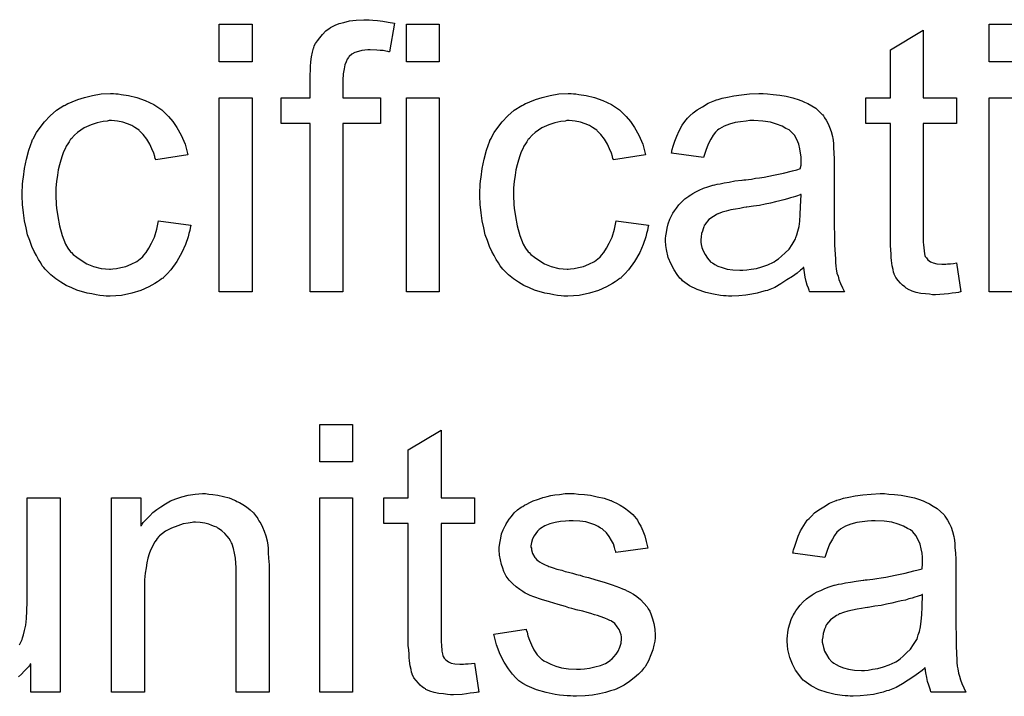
# Model space of a CAD drawing. Extents: x -1.7 to 9, y -2.8 to 5.2.
# Tile 205 of 227: x 4.148 to 4.442, y 3.971 to 4.173. Entities that reach past the tile are written whole.
import ezdxf

# ---------------------------------------------------------------- set-up
doc = ezdxf.new("R2010")
doc.units = 0
doc.layers.add('qfn32-50-23-b_document', color=1, linetype='CONTINUOUS')

msp = doc.modelspace()

# ---------------------------------------------------------------- linework, layer by layer
at = {"layer": 'qfn32-50-23-b_document', "color": 1}
for points in [[(4.253365, 4.173036), (4.254754, 4.172921), (4.256374, 4.172689), (4.257993, 4.172458), (4.259845, 4.172111), (4.258341, 4.163549), (4.258225, 4.163549), (4.257878, 4.163665), (4.257299, 4.16378), (4.256489, 4.163896), (4.255564, 4.163896), (4.254638, 4.164012), (4.252556, 4.164127), (4.251861, 4.164127), (4.251051, 4.164012), (4.250126, 4.163896), (4.249084, 4.163665), (4.248043, 4.163318), (4.247118, 4.162855), (4.246308, 4.16216), (4.246192, 4.162045), (4.246076, 4.161813), (4.245729, 4.161351), (4.245382, 4.160541), (4.245035, 4.159615), (4.244804, 4.158458), (4.244572, 4.156954), (4.244457, 4.155103), (4.244457, 4.149781), (4.255679, 4.149781), (4.255679, 4.142144), (4.244457, 4.142144), (4.244457, 4.091699), (4.234622, 4.091699), (4.234622, 4.142144), (4.225944, 4.142144), (4.225944, 4.14978), (4.234622, 4.14978), (4.234622, 4.155913), (4.234622, 4.156028), (4.234622, 4.156144), (4.234622, 4.156838), (4.234738, 4.15788), (4.234738, 4.159152), (4.234853, 4.160541), (4.235085, 4.162045), (4.235316, 4.163433), (4.235663, 4.16459), (4.235779, 4.164706), (4.235895, 4.165284), (4.236242, 4.165979), (4.23682, 4.166788), (4.237515, 4.167714), (4.238324, 4.168755), (4.239366, 4.169797), (4.240638, 4.170722), (4.240754, 4.170838), (4.241333, 4.171069), (4.242142, 4.171532), (4.2433, 4.171995), (4.244688, 4.172342), (4.246423, 4.172805), (4.24839, 4.173036), (4.250704, 4.173152), (4.252324, 4.173152), (4.253365, 4.173036)], [(4.217267, 4.160541), (4.207432, 4.160541), (4.207432, 4.171764), (4.217267, 4.171764), (4.217267, 4.160541)], [(4.273266, 4.160541), (4.263431, 4.160541), (4.263431, 4.171764), (4.273266, 4.171764), (4.273266, 4.160541)], [(4.418007, 4.149781), (4.427957, 4.149781), (4.427957, 4.142144), (4.418007, 4.142144), (4.418007, 4.108013), (4.418007, 4.107782), (4.418007, 4.107319), (4.418007, 4.106624), (4.418122, 4.105815), (4.418238, 4.103963), (4.418354, 4.103154), (4.418469, 4.102575), (4.418585, 4.102344), (4.418932, 4.101881), (4.419395, 4.101302), (4.420205, 4.100724), (4.420436, 4.100608), (4.421015, 4.100377), (4.422056, 4.100145), (4.42356, 4.10003), (4.424717, 4.10003), (4.425296, 4.100145), (4.426105, 4.100145), (4.427031, 4.100261), (4.427957, 4.100377), (4.429229, 4.091699), (4.428998, 4.091699), (4.428535, 4.091584), (4.427725, 4.091468), (4.426684, 4.091352), (4.425527, 4.091121), (4.424254, 4.091005), (4.421709, 4.090889), (4.420783, 4.090889), (4.419858, 4.091005), (4.418701, 4.091121), (4.417312, 4.091236), (4.415924, 4.091584), (4.414651, 4.091931), (4.413378, 4.092509), (4.413263, 4.092625), (4.412916, 4.092856), (4.412453, 4.093203), (4.411759, 4.093782), (4.41118, 4.09436), (4.410486, 4.09517), (4.409792, 4.09598), (4.409329, 4.097021), (4.409329, 4.097137), (4.409098, 4.0976), (4.408982, 4.09841), (4.408751, 4.099567), (4.408519, 4.101071), (4.408403, 4.101997), (4.408403, 4.103038), (4.408288, 4.10431), (4.408172, 4.105583), (4.408172, 4.106972), (4.408172, 4.108591), (4.408172, 4.142144), (4.400883, 4.142144), (4.400883, 4.149781), (4.408172, 4.149781), (4.408172, 4.164127), (4.418007, 4.170028), (4.418007, 4.149781)], [(4.44751, 4.160541), (4.437676, 4.160541), (4.437676, 4.171764), (4.44751, 4.171764), (4.44751, 4.160541)], [(4.176541, 4.150938), (4.177235, 4.150938), (4.17816, 4.150822), (4.180359, 4.150475), (4.182788, 4.149896), (4.185334, 4.148971), (4.187879, 4.147814), (4.190309, 4.146194), (4.190425, 4.146194), (4.19054, 4.145962), (4.191234, 4.145268), (4.192276, 4.144227), (4.193548, 4.142723), (4.194821, 4.140872), (4.196094, 4.138558), (4.197251, 4.135896), (4.198061, 4.132773), (4.188458, 4.131269), (4.188458, 4.131384), (4.188342, 4.1315), (4.188226, 4.132194), (4.187879, 4.133235), (4.187301, 4.134508), (4.186722, 4.135896), (4.185797, 4.137401), (4.184755, 4.138789), (4.183598, 4.139946), (4.183483, 4.140062), (4.18302, 4.140409), (4.18221, 4.140872), (4.181284, 4.14145), (4.180012, 4.142029), (4.178623, 4.142491), (4.177003, 4.142838), (4.175268, 4.142954), (4.174574, 4.142954), (4.173995, 4.142838), (4.172722, 4.142723), (4.170987, 4.14226), (4.169136, 4.141681), (4.167053, 4.140756), (4.165086, 4.139368), (4.164161, 4.138558), (4.163235, 4.137632), (4.163235, 4.137516), (4.163004, 4.137401), (4.162772, 4.137053), (4.162541, 4.136591), (4.162194, 4.136012), (4.161731, 4.135318), (4.161384, 4.134508), (4.160921, 4.133583), (4.160458, 4.132426), (4.160111, 4.131153), (4.159648, 4.129764), (4.159301, 4.12826), (4.15907, 4.126641), (4.158838, 4.124789), (4.158607, 4.122822), (4.158607, 4.12074), (4.158607, 4.120624), (4.158607, 4.120277), (4.158607, 4.119583), (4.158723, 4.118889), (4.158723, 4.117847), (4.158838, 4.116806), (4.159186, 4.114261), (4.159648, 4.111484), (4.160458, 4.108591), (4.1615, 4.106046), (4.162194, 4.104773), (4.163004, 4.103732), (4.163235, 4.103501), (4.163814, 4.102922), (4.164855, 4.102112), (4.166128, 4.101186), (4.167863, 4.100145), (4.16983, 4.099335), (4.172144, 4.098757), (4.173417, 4.098641), (4.174689, 4.098525), (4.174921, 4.098525), (4.175615, 4.098641), (4.176772, 4.098757), (4.178045, 4.098988), (4.179549, 4.099335), (4.181169, 4.100029), (4.182788, 4.100839), (4.184292, 4.101996), (4.184524, 4.102112), (4.184871, 4.102691), (4.185565, 4.103501), (4.186375, 4.104773), (4.187185, 4.106277), (4.188111, 4.108128), (4.188805, 4.110443), (4.189268, 4.112988), (4.198986, 4.111715), (4.198986, 4.1116), (4.198871, 4.111252), (4.198755, 4.11079), (4.198639, 4.110095), (4.198408, 4.10917), (4.198176, 4.108244), (4.197367, 4.10593), (4.196325, 4.103501), (4.194821, 4.100839), (4.19297, 4.098294), (4.191929, 4.097137), (4.190772, 4.09598), (4.190656, 4.095864), (4.190425, 4.095749), (4.190078, 4.095517), (4.189615, 4.09517), (4.189036, 4.094707), (4.188226, 4.094244), (4.187301, 4.093782), (4.186375, 4.093203), (4.184061, 4.092162), (4.181284, 4.091352), (4.178276, 4.090658), (4.176541, 4.090542), (4.174805, 4.090426), (4.173648, 4.090426), (4.172838, 4.090542), (4.171797, 4.090658), (4.17064, 4.090889), (4.169367, 4.091121), (4.167979, 4.091352), (4.164855, 4.092278), (4.163351, 4.092972), (4.161731, 4.093666), (4.160111, 4.094592), (4.158607, 4.095633), (4.157103, 4.09679), (4.155715, 4.098178), (4.155599, 4.098294), (4.155368, 4.098525), (4.15502, 4.098988), (4.154558, 4.099567), (4.154095, 4.100377), (4.153401, 4.101418), (4.152822, 4.102575), (4.152128, 4.103848), (4.151434, 4.105352), (4.150855, 4.107087), (4.150161, 4.108823), (4.149698, 4.110905), (4.149235, 4.112988), (4.148888, 4.115418), (4.148657, 4.117847), (4.148541, 4.120508), (4.148541, 4.120624), (4.148541, 4.120971), (4.148541, 4.121434), (4.148541, 4.122128), (4.148657, 4.122938), (4.148657, 4.123864), (4.148773, 4.124905), (4.148888, 4.126062), (4.149235, 4.128607), (4.149814, 4.131384), (4.150508, 4.134161), (4.151549, 4.136938), (4.151549, 4.137053), (4.151665, 4.137285), (4.151896, 4.137632), (4.152128, 4.138095), (4.152822, 4.139368), (4.153863, 4.140872), (4.155252, 4.142607), (4.156872, 4.144343), (4.158838, 4.146078), (4.161037, 4.147467), (4.161153, 4.147467), (4.161384, 4.147582), (4.161731, 4.147814), (4.162194, 4.148045), (4.162772, 4.148276), (4.163467, 4.148623), (4.165202, 4.149318), (4.167169, 4.149896), (4.169599, 4.150475), (4.172144, 4.150938), (4.174921, 4.151053), (4.175846, 4.151053), (4.176541, 4.150938)], [(4.217267, 4.091699), (4.207432, 4.091699), (4.207432, 4.14978), (4.217267, 4.14978), (4.217267, 4.091699)], [(4.273266, 4.091699), (4.263431, 4.091699), (4.263431, 4.149781), (4.273266, 4.149781), (4.273266, 4.091699)], [(4.313414, 4.150938), (4.314108, 4.150938), (4.315033, 4.150822), (4.317232, 4.150475), (4.319662, 4.149896), (4.322207, 4.148971), (4.324752, 4.147814), (4.327182, 4.146194), (4.327298, 4.146194), (4.327413, 4.145962), (4.328108, 4.145268), (4.329149, 4.144227), (4.330422, 4.142723), (4.331694, 4.140872), (4.332967, 4.138558), (4.334124, 4.135897), (4.334934, 4.132773), (4.325331, 4.131269), (4.325331, 4.131384), (4.325215, 4.1315), (4.325099, 4.132194), (4.324752, 4.133235), (4.324174, 4.134508), (4.323595, 4.135897), (4.32267, 4.137401), (4.321628, 4.138789), (4.320471, 4.139946), (4.320356, 4.140062), (4.319893, 4.140409), (4.319083, 4.140872), (4.318157, 4.14145), (4.316885, 4.142029), (4.315496, 4.142492), (4.313877, 4.142839), (4.312141, 4.142954), (4.311447, 4.142954), (4.310868, 4.142839), (4.309596, 4.142723), (4.30786, 4.14226), (4.306009, 4.141682), (4.303926, 4.140756), (4.301959, 4.139368), (4.301034, 4.138558), (4.300108, 4.137632), (4.300108, 4.137516), (4.299877, 4.137401), (4.299645, 4.137054), (4.299414, 4.136591), (4.299067, 4.136012), (4.298604, 4.135318), (4.298257, 4.134508), (4.297794, 4.133583), (4.297331, 4.132426), (4.296984, 4.131153), (4.296521, 4.129765), (4.296174, 4.12826), (4.295943, 4.126641), (4.295712, 4.124789), (4.29548, 4.122823), (4.29548, 4.12074), (4.29548, 4.120624), (4.29548, 4.120277), (4.29548, 4.119583), (4.295596, 4.118889), (4.295596, 4.117847), (4.295712, 4.116806), (4.296059, 4.114261), (4.296521, 4.111484), (4.297331, 4.108591), (4.298373, 4.106046), (4.299067, 4.104773), (4.299877, 4.103732), (4.300108, 4.103501), (4.300687, 4.102922), (4.301728, 4.102112), (4.303001, 4.101187), (4.304736, 4.100145), (4.306703, 4.099335), (4.309017, 4.098757), (4.31029, 4.098641), (4.311562, 4.098525), (4.311794, 4.098525), (4.312488, 4.098641), (4.313645, 4.098757), (4.314918, 4.098988), (4.316422, 4.099335), (4.318042, 4.10003), (4.319662, 4.10084), (4.321166, 4.101997), (4.321397, 4.102112), (4.321744, 4.102691), (4.322438, 4.103501), (4.323248, 4.104773), (4.324058, 4.106277), (4.324984, 4.108129), (4.325678, 4.110443), (4.326141, 4.112988), (4.335859, 4.111715), (4.335859, 4.1116), (4.335744, 4.111252), (4.335628, 4.11079), (4.335512, 4.110096), (4.335281, 4.10917), (4.33505, 4.108244), (4.33424, 4.10593), (4.333198, 4.103501), (4.331694, 4.10084), (4.329843, 4.098294), (4.328802, 4.097137), (4.327645, 4.09598), (4.327529, 4.095864), (4.327298, 4.095749), (4.326951, 4.095517), (4.326488, 4.09517), (4.325909, 4.094707), (4.325099, 4.094245), (4.324174, 4.093782), (4.323248, 4.093203), (4.320934, 4.092162), (4.318157, 4.091352), (4.315149, 4.090658), (4.313414, 4.090542), (4.311678, 4.090427), (4.310521, 4.090427), (4.309711, 4.090542), (4.30867, 4.090658), (4.307513, 4.090889), (4.30624, 4.091121), (4.304852, 4.091352), (4.301728, 4.092278), (4.300224, 4.092972), (4.298604, 4.093666), (4.296984, 4.094592), (4.29548, 4.095633), (4.293976, 4.09679), (4.292588, 4.098178), (4.292472, 4.098294), (4.292241, 4.098525), (4.291894, 4.098988), (4.291431, 4.099567), (4.290968, 4.100377), (4.290274, 4.101418), (4.289695, 4.102575), (4.289001, 4.103848), (4.288307, 4.105352), (4.287728, 4.107087), (4.287034, 4.108823), (4.286571, 4.110905), (4.286109, 4.112988), (4.285761, 4.115418), (4.28553, 4.117847), (4.285414, 4.120508), (4.285414, 4.120624), (4.285414, 4.120971), (4.285414, 4.121434), (4.285414, 4.122128), (4.28553, 4.122938), (4.28553, 4.123864), (4.285646, 4.124905), (4.285761, 4.126062), (4.286109, 4.128608), (4.286687, 4.131384), (4.287381, 4.134161), (4.288422, 4.136938), (4.288422, 4.137054), (4.288538, 4.137285), (4.28877, 4.137632), (4.289001, 4.138095), (4.289695, 4.139368), (4.290736, 4.140872), (4.292125, 4.142607), (4.293745, 4.144343), (4.295712, 4.146078), (4.29791, 4.147467), (4.298026, 4.147467), (4.298257, 4.147582), (4.298604, 4.147814), (4.299067, 4.148045), (4.299645, 4.148276), (4.30034, 4.148624), (4.302075, 4.149318), (4.304042, 4.149896), (4.306472, 4.150475), (4.309017, 4.150938), (4.311794, 4.151053), (4.31272, 4.151053), (4.313414, 4.150938)], [(4.371379, 4.150938), (4.373115, 4.150822), (4.375082, 4.150591), (4.377049, 4.150243), (4.379016, 4.149781), (4.380867, 4.149202), (4.381098, 4.149086), (4.381677, 4.148855), (4.382487, 4.148508), (4.383528, 4.148045), (4.384685, 4.147351), (4.385842, 4.146657), (4.386883, 4.145731), (4.387809, 4.144806), (4.387925, 4.14469), (4.388156, 4.144343), (4.388503, 4.143764), (4.388966, 4.14307), (4.389544, 4.142029), (4.390007, 4.140987), (4.39047, 4.139715), (4.390817, 4.138211), (4.390817, 4.138095), (4.390933, 4.137748), (4.391048, 4.137054), (4.391164, 4.136128), (4.391164, 4.134855), (4.39128, 4.133351), (4.391395, 4.131384), (4.391395, 4.129186), (4.391395, 4.115996), (4.391395, 4.115881), (4.391395, 4.115418), (4.391395, 4.114724), (4.391395, 4.113798), (4.391395, 4.112757), (4.391395, 4.111484), (4.391511, 4.108707), (4.391511, 4.105815), (4.391627, 4.102922), (4.391743, 4.101649), (4.391743, 4.100492), (4.391858, 4.099451), (4.391974, 4.098641), (4.391974, 4.098525), (4.39209, 4.098063), (4.392205, 4.097368), (4.392552, 4.096443), (4.392784, 4.095402), (4.393247, 4.094245), (4.393825, 4.092972), (4.394404, 4.091699), (4.384106, 4.091699), (4.383991, 4.091815), (4.383875, 4.092278), (4.383644, 4.092856), (4.383297, 4.093782), (4.382949, 4.094823), (4.382718, 4.096096), (4.382487, 4.097484), (4.382255, 4.098988), (4.38214, 4.098988), (4.382024, 4.098757), (4.38133, 4.098178), (4.380288, 4.097368), (4.3789, 4.096327), (4.377164, 4.095286), (4.375429, 4.094129), (4.373578, 4.093088), (4.371611, 4.092278), (4.371379, 4.092162), (4.370685, 4.092046), (4.369644, 4.091699), (4.368371, 4.091352), (4.366751, 4.091005), (4.3649, 4.090774), (4.362818, 4.090542), (4.360735, 4.090427), (4.359809, 4.090427), (4.359115, 4.090542), (4.358305, 4.090542), (4.35738, 4.090658), (4.355297, 4.091005), (4.352983, 4.091584), (4.350438, 4.092393), (4.348124, 4.09355), (4.346041, 4.095055), (4.34581, 4.095286), (4.345231, 4.095864), (4.344421, 4.096906), (4.343496, 4.098294), (4.34257, 4.10003), (4.34176, 4.101997), (4.341182, 4.104426), (4.341066, 4.105583), (4.34095, 4.106972), (4.34095, 4.107203), (4.34095, 4.107666), (4.341066, 4.108476), (4.341182, 4.109517), (4.341413, 4.11079), (4.34176, 4.112062), (4.342223, 4.113451), (4.342801, 4.114724), (4.342917, 4.114839), (4.343149, 4.115302), (4.343611, 4.115996), (4.34419, 4.116806), (4.344884, 4.117732), (4.34581, 4.118657), (4.346735, 4.119583), (4.347892, 4.120393), (4.348008, 4.120508), (4.348471, 4.12074), (4.349049, 4.121203), (4.349975, 4.121666), (4.351016, 4.122128), (4.352289, 4.122707), (4.353562, 4.12317), (4.355066, 4.123632), (4.355181, 4.123632), (4.355644, 4.123748), (4.356338, 4.12398), (4.357264, 4.124095), (4.358421, 4.124327), (4.359925, 4.124558), (4.361661, 4.124905), (4.363743, 4.125136), (4.363859, 4.125136), (4.364322, 4.125252), (4.3649, 4.125252), (4.36571, 4.125368), (4.366636, 4.125484), (4.367793, 4.125715), (4.369065, 4.125831), (4.370454, 4.126062), (4.373231, 4.126641), (4.376239, 4.127219), (4.3789, 4.127913), (4.380173, 4.12826), (4.38133, 4.128608), (4.38133, 4.128723), (4.38133, 4.128955), (4.381445, 4.129649), (4.381445, 4.130459), (4.381445, 4.130922), (4.381445, 4.131153), (4.381445, 4.131269), (4.381445, 4.131384), (4.381445, 4.132078), (4.38133, 4.133235), (4.381098, 4.134508), (4.380751, 4.135897), (4.380173, 4.137285), (4.379478, 4.138558), (4.378553, 4.139599), (4.378437, 4.139715), (4.377859, 4.140177), (4.376933, 4.14064), (4.375776, 4.141334), (4.374156, 4.141913), (4.372305, 4.142492), (4.369991, 4.142839), (4.36733, 4.142954), (4.366173, 4.142954), (4.365016, 4.142839), (4.363396, 4.142607), (4.361776, 4.142376), (4.360041, 4.141913), (4.358421, 4.141334), (4.357033, 4.140525), (4.356917, 4.140409), (4.356454, 4.140062), (4.355876, 4.139483), (4.355181, 4.138558), (4.354487, 4.137401), (4.353677, 4.135897), (4.352983, 4.134045), (4.352289, 4.131963), (4.342686, 4.133235), (4.342686, 4.133351), (4.342801, 4.133467), (4.342801, 4.133814), (4.342917, 4.134277), (4.343264, 4.135318), (4.343727, 4.136822), (4.344306, 4.138326), (4.345, 4.139946), (4.345925, 4.141566), (4.346967, 4.14307), (4.347082, 4.143186), (4.347545, 4.143649), (4.348239, 4.144343), (4.349165, 4.145268), (4.350438, 4.146194), (4.351942, 4.147119), (4.353677, 4.148161), (4.355644, 4.148971), (4.35576, 4.148971), (4.355876, 4.149086), (4.356223, 4.149202), (4.356685, 4.149318), (4.357842, 4.149665), (4.359462, 4.150012), (4.361314, 4.150359), (4.363627, 4.150706), (4.366057, 4.150938), (4.368834, 4.151053), (4.370107, 4.151053), (4.371379, 4.150938)], [(4.44751, 4.091699), (4.437676, 4.091699), (4.437676, 4.149781), (4.44751, 4.149781), (4.44751, 4.091699)], [(4.381445, 4.120856), (4.38133, 4.120856), (4.381214, 4.12074), (4.380867, 4.120624), (4.380404, 4.120508), (4.379825, 4.120277), (4.379131, 4.120046), (4.378321, 4.119814), (4.377396, 4.119583), (4.376355, 4.119236), (4.375082, 4.119004), (4.373809, 4.118657), (4.372305, 4.11831), (4.370685, 4.117963), (4.369065, 4.117616), (4.367214, 4.117385), (4.365247, 4.117038), (4.365016, 4.117038), (4.364322, 4.116922), (4.363165, 4.11669), (4.361892, 4.116459), (4.360504, 4.116228), (4.359115, 4.115881), (4.357842, 4.115533), (4.356685, 4.115071), (4.35657, 4.115071), (4.356223, 4.114839), (4.35576, 4.114608), (4.355297, 4.114261), (4.353909, 4.113335), (4.352752, 4.111947), (4.352752, 4.111831), (4.35252, 4.1116), (4.352405, 4.111137), (4.352173, 4.110558), (4.351942, 4.109864), (4.35171, 4.10917), (4.351595, 4.108244), (4.351479, 4.107319), (4.351479, 4.107203), (4.351479, 4.106624), (4.351595, 4.10593), (4.351826, 4.105005), (4.352173, 4.103963), (4.352752, 4.102922), (4.353446, 4.101765), (4.354372, 4.100724), (4.354487, 4.100608), (4.35495, 4.100377), (4.355644, 4.099914), (4.35657, 4.099451), (4.357842, 4.098988), (4.359347, 4.098525), (4.361082, 4.098294), (4.363165, 4.098178), (4.36409, 4.098178), (4.365247, 4.098294), (4.36652, 4.098525), (4.36814, 4.098757), (4.36976, 4.09922), (4.371495, 4.099798), (4.373231, 4.100608), (4.373462, 4.100724), (4.373925, 4.101071), (4.374735, 4.101649), (4.37566, 4.102459), (4.376702, 4.103385), (4.377859, 4.104542), (4.378784, 4.10593), (4.37971, 4.107434), (4.379825, 4.10755), (4.379941, 4.108013), (4.380173, 4.108823), (4.38052, 4.109864), (4.380867, 4.111252), (4.381098, 4.112872), (4.381214, 4.114839), (4.38133, 4.117153), (4.381445, 4.120856)], [(4.247349, 4.040861), (4.237515, 4.040861), (4.237515, 4.052084), (4.247349, 4.052084), (4.247349, 4.040861)], [(4.273844, 4.030101), (4.283794, 4.030101), (4.283794, 4.022464), (4.273844, 4.022464), (4.273844, 3.988333), (4.273844, 3.988101), (4.273844, 3.987639), (4.273844, 3.986944), (4.27396, 3.986135), (4.274076, 3.984283), (4.274191, 3.983473), (4.274307, 3.982895), (4.274423, 3.982664), (4.27477, 3.982201), (4.275233, 3.981622), (4.276043, 3.981044), (4.276274, 3.980928), (4.276852, 3.980697), (4.277894, 3.980465), (4.279398, 3.980349), (4.280555, 3.980349), (4.281133, 3.980465), (4.281943, 3.980465), (4.282869, 3.980581), (4.283794, 3.980697), (4.285067, 3.972019), (4.284836, 3.972019), (4.284373, 3.971903), (4.283563, 3.971788), (4.282522, 3.971672), (4.281365, 3.971441), (4.280092, 3.971325), (4.277547, 3.971209), (4.276621, 3.971209), (4.275695, 3.971325), (4.274538, 3.971441), (4.27315, 3.971556), (4.271762, 3.971903), (4.270489, 3.972251), (4.269216, 3.972829), (4.269101, 3.972945), (4.268753, 3.973176), (4.268291, 3.973523), (4.267596, 3.974102), (4.267018, 3.97468), (4.266324, 3.97549), (4.26563, 3.9763), (4.265167, 3.977341), (4.265167, 3.977457), (4.264935, 3.97792), (4.26482, 3.97873), (4.264588, 3.979887), (4.264357, 3.981391), (4.264241, 3.982316), (4.264241, 3.983358), (4.264126, 3.98463), (4.26401, 3.985903), (4.26401, 3.987291), (4.26401, 3.988911), (4.26401, 4.022464), (4.256721, 4.022464), (4.256721, 4.030101), (4.26401, 4.030101), (4.26401, 4.044447), (4.273844, 4.050348), (4.273844, 4.030101)], [(4.204309, 4.031257), (4.205581, 4.031142), (4.207085, 4.03091), (4.208705, 4.030563), (4.210441, 4.0301), (4.21206, 4.029406), (4.212292, 4.029291), (4.212755, 4.029059), (4.213565, 4.028712), (4.21449, 4.028133), (4.215647, 4.027439), (4.216689, 4.026514), (4.21773, 4.025588), (4.218655, 4.024431), (4.218771, 4.024315), (4.219002, 4.023853), (4.21935, 4.023274), (4.219928, 4.022464), (4.220391, 4.021307), (4.220854, 4.02015), (4.221432, 4.018762), (4.221779, 4.017258), (4.221779, 4.017142), (4.221895, 4.016679), (4.222011, 4.015985), (4.222126, 4.015059), (4.222126, 4.013671), (4.222242, 4.012051), (4.222358, 4.010084), (4.222358, 4.007655), (4.222358, 3.972019), (4.212523, 3.972019), (4.212523, 4.007192), (4.212523, 4.007307), (4.212523, 4.007423), (4.212523, 4.008233), (4.212523, 4.009274), (4.212408, 4.010547), (4.212292, 4.012051), (4.21206, 4.013555), (4.211713, 4.014944), (4.211366, 4.016216), (4.211366, 4.016332), (4.211135, 4.016679), (4.210788, 4.017258), (4.210441, 4.017952), (4.209862, 4.018646), (4.209168, 4.019456), (4.208242, 4.020266), (4.207201, 4.02096), (4.207085, 4.021076), (4.206738, 4.021307), (4.206044, 4.021539), (4.205234, 4.021886), (4.204309, 4.022233), (4.203152, 4.02258), (4.201763, 4.022696), (4.200375, 4.022811), (4.199796, 4.022811), (4.199333, 4.022696), (4.198176, 4.02258), (4.196672, 4.022349), (4.195053, 4.02177), (4.193201, 4.021076), (4.19135, 4.02015), (4.189615, 4.018762), (4.189383, 4.01853), (4.188921, 4.017952), (4.188573, 4.017489), (4.188226, 4.016911), (4.187764, 4.016216), (4.187416, 4.015407), (4.186954, 4.014481), (4.186491, 4.013324), (4.186144, 4.012051), (4.185797, 4.010663), (4.185565, 4.009159), (4.185334, 4.007539), (4.185102, 4.005572), (4.185102, 4.003605), (4.185102, 3.972019), (4.175268, 3.972019), (4.175268, 4.0301), (4.184061, 4.0301), (4.184061, 4.02177), (4.184177, 4.021886), (4.184408, 4.022233), (4.184755, 4.022696), (4.185218, 4.023274), (4.185912, 4.023968), (4.186722, 4.024778), (4.187648, 4.025704), (4.188805, 4.026629), (4.189962, 4.027439), (4.19135, 4.028365), (4.192854, 4.029175), (4.194474, 4.029869), (4.196325, 4.030448), (4.198176, 4.03091), (4.200259, 4.031257), (4.202457, 4.031373), (4.203383, 4.031373), (4.204309, 4.031257)], [(4.314918, 4.031258), (4.316653, 4.031142), (4.318505, 4.03091), (4.320471, 4.030448), (4.322554, 4.029985), (4.324521, 4.029291), (4.324637, 4.029291), (4.324752, 4.029175), (4.325331, 4.028943), (4.326256, 4.028481), (4.327413, 4.027902), (4.328686, 4.027092), (4.329959, 4.026167), (4.331116, 4.025125), (4.332157, 4.023968), (4.332273, 4.023853), (4.332504, 4.02339), (4.332967, 4.02258), (4.333546, 4.021654), (4.334124, 4.020266), (4.334703, 4.018762), (4.335165, 4.017026), (4.335628, 4.015059), (4.326025, 4.013787), (4.326025, 4.014018), (4.325909, 4.014481), (4.325678, 4.015291), (4.325331, 4.016332), (4.324752, 4.017374), (4.324058, 4.01853), (4.323248, 4.019688), (4.322091, 4.020729), (4.321975, 4.020845), (4.321513, 4.021076), (4.320819, 4.021539), (4.319777, 4.022001), (4.31862, 4.022464), (4.317116, 4.022927), (4.315265, 4.023159), (4.313298, 4.023274), (4.312141, 4.023274), (4.310984, 4.023159), (4.30948, 4.023043), (4.307976, 4.022696), (4.306356, 4.022349), (4.304852, 4.02177), (4.303579, 4.02096), (4.303463, 4.020845), (4.303116, 4.020613), (4.302654, 4.02015), (4.302191, 4.019456), (4.301612, 4.018762), (4.30115, 4.017836), (4.300802, 4.016795), (4.300687, 4.015754), (4.300687, 4.015638), (4.300687, 4.015407), (4.300802, 4.015059), (4.300802, 4.014597), (4.30115, 4.01344), (4.301844, 4.012283), (4.301959, 4.012167), (4.302075, 4.012051), (4.302306, 4.011704), (4.302769, 4.011357), (4.303232, 4.01101), (4.303926, 4.010547), (4.304736, 4.0102), (4.305662, 4.009737), (4.305778, 4.009737), (4.306009, 4.009622), (4.306472, 4.009506), (4.307282, 4.009159), (4.308439, 4.008812), (4.309943, 4.008465), (4.310868, 4.008117), (4.31191, 4.007886), (4.313067, 4.007539), (4.314339, 4.007192), (4.314455, 4.007192), (4.314802, 4.007076), (4.315381, 4.006961), (4.316075, 4.006729), (4.316885, 4.006498), (4.317926, 4.006266), (4.320124, 4.005572), (4.322554, 4.004878), (4.324984, 4.004068), (4.327182, 4.003258), (4.328108, 4.002911), (4.328917, 4.002564), (4.329149, 4.002448), (4.329612, 4.002217), (4.330306, 4.00187), (4.331347, 4.001291), (4.332389, 4.000597), (4.33343, 3.999671), (4.334471, 3.99863), (4.335397, 3.997473), (4.335512, 3.997357), (4.335744, 3.996895), (4.336207, 3.9962), (4.336669, 3.995159), (4.337016, 3.993886), (4.337479, 3.992498), (4.337711, 3.990878), (4.337826, 3.989027), (4.337826, 3.988796), (4.337826, 3.988217), (4.337711, 3.987291), (4.337479, 3.986019), (4.337132, 3.98463), (4.336554, 3.983126), (4.335859, 3.981391), (4.334934, 3.979771), (4.334818, 3.97954), (4.334355, 3.979077), (4.333777, 3.978267), (4.332851, 3.977341), (4.331579, 3.9763), (4.33019, 3.975143), (4.32857, 3.974102), (4.326604, 3.97306), (4.326488, 3.97306), (4.326372, 3.972945), (4.325678, 3.972713), (4.324521, 3.972366), (4.323017, 3.971903), (4.321166, 3.971441), (4.319083, 3.971093), (4.316885, 3.970862), (4.314339, 3.970746), (4.313298, 3.970746), (4.312488, 3.970862), (4.311562, 3.970862), (4.310405, 3.970978), (4.309248, 3.971093), (4.307976, 3.971325), (4.305199, 3.971903), (4.302306, 3.972713), (4.29953, 3.97387), (4.298257, 3.974564), (4.2971, 3.975374), (4.296984, 3.97549), (4.296869, 3.975606), (4.296174, 3.9763), (4.295133, 3.977341), (4.293976, 3.978961), (4.292703, 3.980928), (4.291431, 3.983242), (4.290389, 3.986135), (4.289579, 3.989374), (4.299298, 3.990878), (4.299298, 3.990762), (4.299298, 3.990647), (4.29953, 3.989953), (4.299761, 3.988796), (4.300224, 3.987523), (4.300802, 3.986135), (4.301497, 3.98463), (4.302538, 3.983126), (4.303811, 3.981854), (4.304042, 3.981738), (4.304505, 3.981391), (4.30543, 3.980928), (4.306587, 3.980349), (4.308092, 3.979771), (4.309827, 3.979308), (4.31191, 3.978961), (4.314339, 3.978845), (4.315496, 3.978845), (4.316653, 3.978961), (4.318157, 3.979193), (4.319777, 3.97954), (4.321513, 3.980002), (4.323017, 3.980581), (4.324405, 3.981506), (4.324521, 3.981622), (4.324984, 3.981969), (4.325447, 3.982548), (4.326141, 3.983358), (4.326719, 3.984283), (4.327298, 3.98544), (4.327645, 3.986597), (4.327761, 3.987986), (4.327761, 3.988101), (4.327761, 3.988564), (4.327645, 3.989143), (4.327413, 3.989953), (4.327066, 3.990762), (4.326488, 3.991572), (4.325794, 3.992498), (4.324752, 3.993192), (4.324637, 3.993308), (4.324289, 3.993424), (4.323711, 3.993771), (4.322785, 3.994118), (4.321397, 3.994581), (4.320587, 3.994928), (4.319662, 3.995159), (4.31862, 3.995506), (4.317463, 3.995853), (4.31619, 3.9962), (4.314686, 3.996548), (4.314571, 3.996548), (4.314224, 3.996663), (4.313645, 3.996779), (4.312951, 3.99701), (4.312025, 3.997242), (4.310984, 3.997589), (4.308786, 3.998167), (4.30624, 3.998977), (4.303811, 3.999671), (4.301497, 4.000481), (4.300455, 4.000944), (4.299645, 4.001291), (4.299414, 4.001407), (4.298951, 4.001638), (4.298257, 4.002101), (4.297331, 4.00268), (4.29629, 4.00349), (4.295249, 4.004415), (4.294208, 4.005456), (4.293282, 4.006729), (4.293166, 4.006845), (4.292935, 4.007308), (4.292588, 4.008117), (4.292241, 4.009043), (4.291894, 4.0102), (4.291546, 4.011588), (4.291315, 4.012977), (4.291199, 4.014597), (4.291199, 4.014828), (4.291199, 4.015291), (4.291315, 4.015985), (4.291431, 4.017026), (4.291662, 4.018068), (4.291894, 4.01934), (4.292356, 4.020497), (4.292935, 4.02177), (4.293051, 4.021886), (4.293282, 4.022349), (4.293629, 4.022927), (4.294208, 4.023737), (4.294902, 4.024547), (4.295712, 4.025588), (4.296637, 4.026514), (4.297794, 4.027324), (4.29791, 4.027439), (4.298257, 4.027555), (4.29872, 4.027902), (4.299414, 4.028249), (4.30034, 4.028712), (4.301381, 4.029175), (4.302654, 4.029638), (4.304042, 4.030101), (4.304273, 4.030216), (4.304736, 4.030332), (4.305546, 4.030563), (4.306587, 4.030795), (4.30786, 4.031026), (4.309248, 4.031142), (4.310868, 4.031373), (4.313645, 4.031373), (4.314918, 4.031258)], [(4.407709, 4.031258), (4.409445, 4.031142), (4.411412, 4.03091), (4.413378, 4.030563), (4.415345, 4.030101), (4.417197, 4.029522), (4.417428, 4.029406), (4.418007, 4.029175), (4.418816, 4.028828), (4.419858, 4.028365), (4.421015, 4.027671), (4.422172, 4.026977), (4.423213, 4.026051), (4.424139, 4.025125), (4.424254, 4.02501), (4.424486, 4.024663), (4.424833, 4.024084), (4.425296, 4.02339), (4.425874, 4.022349), (4.426337, 4.021307), (4.4268, 4.020035), (4.427147, 4.01853), (4.427147, 4.018415), (4.427262, 4.018068), (4.427378, 4.017374), (4.427494, 4.016448), (4.427494, 4.015175), (4.42761, 4.013671), (4.427725, 4.011704), (4.427725, 4.009506), (4.427725, 3.996316), (4.427725, 3.9962), (4.427725, 3.995738), (4.427725, 3.995043), (4.427725, 3.994118), (4.427725, 3.993077), (4.427725, 3.991804), (4.427841, 3.989027), (4.427841, 3.986135), (4.427957, 3.983242), (4.428072, 3.981969), (4.428072, 3.980812), (4.428188, 3.979771), (4.428304, 3.978961), (4.428304, 3.978845), (4.428419, 3.978383), (4.428535, 3.977688), (4.428882, 3.976763), (4.429114, 3.975722), (4.429577, 3.974564), (4.430155, 3.973292), (4.430734, 3.972019), (4.420436, 3.972019), (4.42032, 3.972135), (4.420205, 3.972598), (4.419973, 3.973176), (4.419626, 3.974102), (4.419279, 3.975143), (4.419048, 3.976416), (4.418816, 3.977804), (4.418585, 3.979308), (4.418469, 3.979308), (4.418354, 3.979077), (4.417659, 3.978498), (4.416618, 3.977688), (4.41523, 3.976647), (4.413494, 3.975606), (4.411759, 3.974449), (4.409908, 3.973407), (4.407941, 3.972598), (4.407709, 3.972482), (4.407015, 3.972366), (4.405974, 3.972019), (4.404701, 3.971672), (4.403081, 3.971325), (4.40123, 3.971093), (4.399147, 3.970862), (4.397065, 3.970746), (4.396139, 3.970746), (4.395445, 3.970862), (4.394635, 3.970862), (4.393709, 3.970978), (4.391627, 3.971325), (4.389313, 3.971903), (4.386767, 3.972713), (4.384453, 3.97387), (4.382371, 3.975374), (4.38214, 3.975606), (4.381561, 3.976184), (4.380751, 3.977226), (4.379825, 3.978614), (4.3789, 3.980349), (4.37809, 3.982316), (4.377511, 3.984746), (4.377396, 3.985903), (4.37728, 3.987291), (4.37728, 3.987523), (4.37728, 3.987986), (4.377396, 3.988796), (4.377511, 3.989837), (4.377743, 3.99111), (4.37809, 3.992382), (4.378553, 3.993771), (4.379131, 3.995043), (4.379247, 3.995159), (4.379478, 3.995622), (4.379941, 3.996316), (4.38052, 3.997126), (4.381214, 3.998052), (4.38214, 3.998977), (4.383065, 3.999903), (4.384222, 4.000713), (4.384338, 4.000828), (4.384801, 4.00106), (4.385379, 4.001523), (4.386305, 4.001985), (4.387346, 4.002448), (4.388619, 4.003027), (4.389891, 4.00349), (4.391395, 4.003952), (4.391511, 4.003952), (4.391974, 4.004068), (4.392668, 4.004299), (4.393594, 4.004415), (4.394751, 4.004646), (4.396255, 4.004878), (4.39799, 4.005225), (4.400073, 4.005456), (4.400189, 4.005456), (4.400651, 4.005572), (4.40123, 4.005572), (4.40204, 4.005688), (4.402966, 4.005803), (4.404123, 4.006035), (4.405395, 4.006151), (4.406784, 4.006382), (4.40956, 4.006961), (4.412569, 4.007539), (4.41523, 4.008233), (4.416502, 4.00858), (4.417659, 4.008927), (4.417659, 4.009043), (4.417659, 4.009274), (4.417775, 4.009969), (4.417775, 4.010779), (4.417775, 4.011241), (4.417775, 4.011473), (4.417775, 4.011588), (4.417775, 4.011704), (4.417775, 4.012398), (4.417659, 4.013555), (4.417428, 4.014828), (4.417081, 4.016216), (4.416502, 4.017605), (4.415808, 4.018878), (4.414883, 4.019919), (4.414767, 4.020035), (4.414188, 4.020497), (4.413263, 4.02096), (4.412106, 4.021654), (4.410486, 4.022233), (4.408635, 4.022811), (4.406321, 4.023159), (4.40366, 4.023274), (4.402503, 4.023274), (4.401346, 4.023159), (4.399726, 4.022927), (4.398106, 4.022696), (4.396371, 4.022233), (4.394751, 4.021654), (4.393362, 4.020845), (4.393247, 4.020729), (4.392784, 4.020382), (4.392205, 4.019803), (4.391511, 4.018878), (4.390817, 4.017721), (4.390007, 4.016216), (4.389313, 4.014365), (4.388619, 4.012283), (4.379016, 4.013555), (4.379016, 4.013671), (4.379131, 4.013787), (4.379131, 4.014134), (4.379247, 4.014597), (4.379594, 4.015638), (4.380057, 4.017142), (4.380635, 4.018646), (4.38133, 4.020266), (4.382255, 4.021886), (4.383297, 4.02339), (4.383412, 4.023506), (4.383875, 4.023968), (4.384569, 4.024663), (4.385495, 4.025588), (4.386767, 4.026514), (4.388272, 4.027439), (4.390007, 4.028481), (4.391974, 4.029291), (4.39209, 4.029291), (4.392205, 4.029406), (4.392552, 4.029522), (4.393015, 4.029638), (4.394172, 4.029985), (4.395792, 4.030332), (4.397643, 4.030679), (4.399957, 4.031026), (4.402387, 4.031258), (4.405164, 4.031373), (4.406436, 4.031373), (4.407709, 4.031258)], [(4.147731, 3.986134), (4.148426, 3.987523), (4.148541, 3.987754), (4.148657, 3.988217), (4.148888, 3.989143), (4.149235, 3.990415), (4.149583, 3.992035), (4.149814, 3.994002), (4.14993, 3.996316), (4.150045, 3.998977), (4.150045, 4.0301), (4.15988, 4.0301), (4.15988, 3.972019)], [(4.247349, 3.972019), (4.237515, 3.972019), (4.237515, 4.030101), (4.247349, 4.030101), (4.247349, 3.972019)], [(4.417775, 4.001175), (4.417659, 4.001175), (4.417544, 4.00106), (4.417197, 4.000944), (4.416734, 4.000828), (4.416155, 4.000597), (4.415461, 4.000366), (4.414651, 4.000134), (4.413726, 3.999903), (4.412684, 3.999556), (4.411412, 3.999324), (4.410139, 3.998977), (4.408635, 3.99863), (4.407015, 3.998283), (4.405395, 3.997936), (4.403544, 3.997704), (4.401577, 3.997357), (4.401346, 3.997357), (4.400651, 3.997242), (4.399494, 3.99701), (4.398222, 3.996779), (4.396833, 3.996548), (4.395445, 3.9962), (4.394172, 3.995853), (4.393015, 3.99539), (4.3929, 3.99539), (4.392552, 3.995159), (4.39209, 3.994928), (4.391627, 3.994581), (4.390239, 3.993655), (4.389082, 3.992267), (4.389082, 3.992151), (4.38885, 3.991919), (4.388734, 3.991457), (4.388503, 3.990878), (4.388272, 3.990184), (4.38804, 3.98949), (4.387925, 3.988564), (4.387809, 3.987639), (4.387809, 3.987523), (4.387809, 3.986944), (4.387925, 3.98625), (4.388156, 3.985325), (4.388503, 3.984283), (4.389082, 3.983242), (4.389776, 3.982085), (4.390701, 3.981044), (4.390817, 3.980928), (4.39128, 3.980697), (4.391974, 3.980234), (4.3929, 3.979771), (4.394172, 3.979308), (4.395676, 3.978845), (4.397412, 3.978614), (4.399494, 3.978498), (4.40042, 3.978498), (4.401577, 3.978614), (4.40285, 3.978845), (4.40447, 3.979077), (4.406089, 3.97954), (4.407825, 3.980118), (4.40956, 3.980928), (4.409792, 3.981044), (4.410255, 3.981391), (4.411065, 3.981969), (4.41199, 3.982779), (4.413031, 3.983705), (4.414188, 3.984862), (4.415114, 3.98625), (4.41604, 3.987754), (4.416155, 3.98787), (4.416271, 3.988333), (4.416502, 3.989143), (4.41685, 3.990184), (4.417197, 3.991572), (4.417428, 3.993192), (4.417544, 3.995159), (4.417659, 3.997473), (4.417775, 4.001175)], [(4.15988, 3.972019), (4.151087, 3.972019), (4.151087, 3.980465), (4.150971, 3.980349), (4.150739, 3.980002), (4.150392, 3.979539), (4.149814, 3.978961), (4.14912, 3.978267), (4.14831, 3.977341), (4.147384, 3.976531)]]:
    msp.add_lwpolyline(points, dxfattribs=at)

doc.saveas('drawing.dxf')
